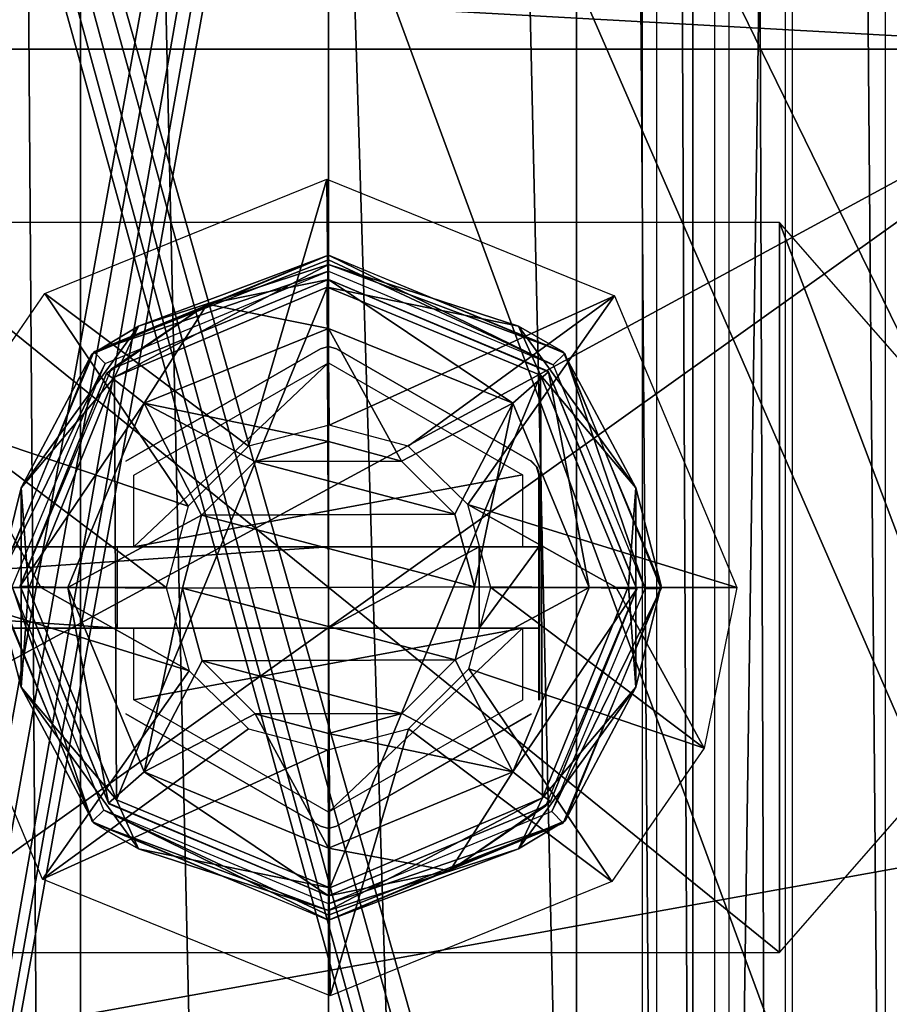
# Model space of a CAD drawing. Header units: millimetres. Extents: x -52 to 137, y -753 to 253.
# Tile 25 of 100: x -10 to 17, y -557 to -527. Entities that reach past the tile are written whole.
import ezdxf

# ---------------------------------------------------------------- set-up
doc = ezdxf.new("R2010")
doc.units = ezdxf.units.MM
doc.header["$LTSCALE"] = 65.185185
for name, color, linetype in [('1190', 7, 'CONTINUOUS'), ('1191', 7, 'CONTINUOUS'), ('1192', 7, 'CONTINUOUS'), ('1496', 7, 'CONTINUOUS'), ('1497', 7, 'CONTINUOUS'), ('1498', 7, 'CONTINUOUS'), ('1499', 7, 'CONTINUOUS'), ('1500', 7, 'CONTINUOUS'), ('1526', 7, 'CONTINUOUS'), ('1527', 7, 'CONTINUOUS'), ('1528', 7, 'CONTINUOUS'), ('1529', 7, 'CONTINUOUS'), ('1530', 7, 'CONTINUOUS'), ('1531', 7, 'CONTINUOUS'), ('1532', 7, 'CONTINUOUS'), ('1533', 7, 'CONTINUOUS'), ('1534', 7, 'CONTINUOUS'), ('1535', 7, 'CONTINUOUS'), ('1536', 7, 'CONTINUOUS'), ('1537', 7, 'CONTINUOUS'), ('1538', 7, 'CONTINUOUS'), ('1539', 7, 'CONTINUOUS'), ('1540', 7, 'CONTINUOUS'), ('1541', 7, 'CONTINUOUS'), ('1542', 7, 'CONTINUOUS'), ('1543', 7, 'CONTINUOUS'), ('1545', 7, 'CONTINUOUS'), ('270', 7, 'CONTINUOUS'), ('271', 7, 'CONTINUOUS'), ('272', 7, 'CONTINUOUS'), ('273', 7, 'CONTINUOUS'), ('274', 7, 'CONTINUOUS'), ('287', 7, 'CONTINUOUS'), ('289', 7, 'CONTINUOUS'), ('517', 7, 'CONTINUOUS'), ('518', 7, 'CONTINUOUS'), ('536', 7, 'CONTINUOUS'), ('567', 7, 'CONTINUOUS'), ('569', 7, 'CONTINUOUS'), ('570', 7, 'CONTINUOUS'), ('579', 7, 'CONTINUOUS'), ('580', 7, 'CONTINUOUS'), ('581', 7, 'CONTINUOUS'), ('582', 7, 'CONTINUOUS')]:
    doc.layers.add(name, color=color, linetype=linetype)

msp = doc.modelspace()

# ---------------------------------------------------------------- linework, layer by layer
at = {"layer": '1190', "color": 7, "linetype": 'Continuous'}
for points in [[(18.508, -252.5, 37.491), (18.508, -747.5, 37.491), (14.305, -252.5, 35.363), (18.508, -252.5, 37.491)], [(14.305, -252.5, 35.363), (18.508, -747.5, 37.491), (14.305, -747.5, 35.363), (14.305, -252.5, 35.363)]]:
    msp.add_3dface(points, dxfattribs=at)
at = {"layer": '1191', "color": 7, "linetype": 'Continuous'}
for points in [[(14.075, -252.5, 35.122), (14.075, -747.5, 35.122), (12.355, -252.5, 31.299), (14.075, -252.5, 35.122)], [(12.355, -252.5, 31.299), (14.075, -747.5, 35.122), (12.355, -747.5, 31.299), (12.355, -252.5, 31.299)]]:
    msp.add_3dface(points, dxfattribs=at)
at = {"layer": '1192', "color": 7, "linetype": 'Continuous'}
for points in [[(9.684, -747.5, 31.004), (9.684, -252.5, 31.004), (11.899, -747.5, 31.004), (9.684, -747.5, 31.004)], [(11.899, -747.5, 31.004), (9.684, -252.5, 31.004), (11.899, -252.5, 31.004), (11.899, -747.5, 31.004)]]:
    msp.add_3dface(points, dxfattribs=at)
at = {"layer": '1496', "color": 7, "linetype": 'Continuous'}
for points in [[(0, -535, -154.498), (-6.7, -537.765, -154.498), (0, -535, -147.498), (0, -535, -154.498)], [(0, -535, -147.498), (-6.7, -537.765, -154.498), (-3.738, -535.766, -147.498), (0, -535, -147.498)], [(-3.738, -535.766, -147.498), (-6.7, -537.765, -154.498), (-6.84, -537.907, -147.498), (-3.738, -535.766, -147.498)], [(-6.7, -537.765, -154.498), (-9.5, -544.45, -154.498), (-6.84, -537.907, -147.498), (-6.7, -537.765, -154.498)], [(-6.84, -537.907, -147.498), (-9.5, -544.45, -154.498), (-9.5, -544.462, -147.498), (-6.84, -537.907, -147.498)], [(-9.5, -544.45, -154.498), (-6.771, -551.164, -154.498), (-9.5, -544.462, -147.498), (-9.5, -544.45, -154.498)], [(-9.5, -544.462, -147.498), (-6.771, -551.164, -154.498), (-6.784, -551.15, -147.498), (-9.5, -544.462, -147.498)], [(-6.771, -551.164, -154.498), (0, -554, -154.498), (-6.784, -551.15, -147.498), (-6.771, -551.164, -154.498)], [(-6.784, -551.15, -147.498), (0, -554, -154.498), (0, -554, -147.498), (-6.784, -551.15, -147.498)]]:
    msp.add_3dface(points, dxfattribs=at)
at = {"layer": '1497', "color": 7, "linetype": 'Continuous'}
for points in [[(0, -535, -154.498), (0, -535, -147.498), (6.784, -537.85, -147.498), (0, -535, -154.498)], [(6.771, -537.836, -154.498), (0, -535, -154.498), (6.784, -537.85, -147.498), (6.771, -537.836, -154.498)], [(9.5, -544.55, -154.498), (6.771, -537.836, -154.498), (9.5, -544.538, -147.498), (9.5, -544.55, -154.498)], [(9.5, -544.538, -147.498), (6.771, -537.836, -154.498), (6.784, -537.85, -147.498), (9.5, -544.538, -147.498)], [(6.7, -551.235, -154.498), (9.5, -544.55, -154.498), (6.84, -551.093, -147.498), (6.7, -551.235, -154.498)], [(6.84, -551.093, -147.498), (9.5, -544.55, -154.498), (9.5, -544.538, -147.498), (6.84, -551.093, -147.498)], [(3.738, -553.234, -147.498), (6.7, -551.235, -154.498), (6.84, -551.093, -147.498), (3.738, -553.234, -147.498)], [(0, -554, -147.498), (0, -554, -154.498), (6.7, -551.235, -154.498), (0, -554, -147.498)], [(0, -554, -147.498), (6.7, -551.235, -154.498), (3.738, -553.234, -147.498), (0, -554, -147.498)]]:
    msp.add_3dface(points, dxfattribs=at)
at = {"layer": '1498', "color": 7, "linetype": 'Continuous'}
for points in [[(6.784, -537.85, -147.498), (0, -535, -147.498), (5.682, -538.818, -143.962), (6.784, -537.85, -147.498)], [(0, -535, -147.498), (0, -536.519, -143.909), (5.682, -538.818, -143.962), (0, -535, -147.498)], [(0, -540, -142.498), (2.254, -540.607, -142.498), (0, -536.519, -143.909), (0, -540, -142.498)], [(0, -536.519, -143.909), (2.254, -540.607, -142.498), (5.682, -538.818, -143.962), (0, -536.519, -143.909)], [(6.784, -537.85, -147.498), (5.682, -538.818, -143.962), (8.036, -544.5, -143.962), (6.784, -537.85, -147.498)], [(9.5, -544.538, -147.498), (6.784, -537.85, -147.498), (8.036, -544.5, -143.962), (9.5, -544.538, -147.498)], [(2.254, -540.607, -142.498), (3.892, -542.244, -142.498), (5.682, -538.818, -143.962), (2.254, -540.607, -142.498)], [(3.892, -542.244, -142.498), (4.5, -544.482, -142.498), (5.682, -538.818, -143.962), (3.892, -542.244, -142.498)], [(5.682, -538.818, -143.962), (4.5, -544.482, -142.498), (8.036, -544.5, -143.962), (5.682, -538.818, -143.962)], [(4.5, -544.482, -142.498), (3.909, -546.726, -142.498), (8.036, -544.5, -143.962), (4.5, -544.482, -142.498)], [(8.036, -544.5, -143.962), (3.909, -546.726, -142.498), (5.682, -550.182, -143.962), (8.036, -544.5, -143.962)], [(9.5, -544.538, -147.498), (8.036, -544.5, -143.962), (5.682, -550.182, -143.962), (9.5, -544.538, -147.498)], [(6.84, -551.093, -147.498), (9.5, -544.538, -147.498), (5.682, -550.182, -143.962), (6.84, -551.093, -147.498)], [(3.909, -546.726, -142.498), (2.266, -548.385, -142.498), (5.682, -550.182, -143.962), (3.909, -546.726, -142.498)], [(2.266, -548.385, -142.498), (0, -549, -142.498), (5.682, -550.182, -143.962), (2.266, -548.385, -142.498)], [(5.682, -550.182, -143.962), (0, -549, -142.498), (0, -552.534, -143.961), (5.682, -550.182, -143.962)], [(3.738, -553.234, -147.498), (5.682, -550.182, -143.962), (0, -552.534, -143.961), (3.738, -553.234, -147.498)], [(3.738, -553.234, -147.498), (6.84, -551.093, -147.498), (5.682, -550.182, -143.962), (3.738, -553.234, -147.498)], [(0, -554, -147.498), (3.738, -553.234, -147.498), (0, -552.534, -143.961), (0, -554, -147.498)]]:
    msp.add_3dface(points, dxfattribs=at)
at = {"layer": '1499', "color": 7, "linetype": 'Continuous'}
for points in [[(0, -535, -147.498), (-3.738, -535.766, -147.498), (0, -536.519, -143.909), (0, -535, -147.498)], [(-3.738, -535.766, -147.498), (-6.84, -537.907, -147.498), (-5.682, -538.818, -143.962), (-3.738, -535.766, -147.498)], [(0, -536.519, -143.909), (-3.738, -535.766, -147.498), (-5.682, -538.818, -143.962), (0, -536.519, -143.909)], [(0, -540, -142.498), (0, -536.519, -143.909), (-5.682, -538.818, -143.962), (0, -540, -142.498)], [(-6.84, -537.907, -147.498), (-9.5, -544.462, -147.498), (-5.682, -538.818, -143.962), (-6.84, -537.907, -147.498)], [(-9.5, -544.462, -147.498), (-8.036, -544.5, -143.962), (-5.682, -538.818, -143.962), (-9.5, -544.462, -147.498)], [(-5.682, -538.818, -143.962), (-8.036, -544.5, -143.962), (-3.909, -542.274, -142.498), (-5.682, -538.818, -143.962)], [(0, -540, -142.498), (-5.682, -538.818, -143.962), (-2.266, -540.615, -142.498), (0, -540, -142.498)], [(-2.266, -540.615, -142.498), (-5.682, -538.818, -143.962), (-3.909, -542.274, -142.498), (-2.266, -540.615, -142.498)], [(-3.909, -542.274, -142.498), (-8.036, -544.5, -143.962), (-4.5, -544.518, -142.498), (-3.909, -542.274, -142.498)], [(-9.5, -544.462, -147.498), (-6.784, -551.15, -147.498), (-8.036, -544.5, -143.962), (-9.5, -544.462, -147.498)], [(-6.784, -551.15, -147.498), (-5.682, -550.182, -143.962), (-8.036, -544.5, -143.962), (-6.784, -551.15, -147.498)], [(-8.036, -544.5, -143.962), (-5.682, -550.182, -143.962), (-4.5, -544.518, -142.498), (-8.036, -544.5, -143.962)], [(-4.5, -544.518, -142.498), (-5.682, -550.182, -143.962), (-3.892, -546.756, -142.498), (-4.5, -544.518, -142.498)], [(-3.892, -546.756, -142.498), (-5.682, -550.182, -143.962), (-2.254, -548.393, -142.498), (-3.892, -546.756, -142.498)], [(-5.682, -550.182, -143.962), (0, -552.534, -143.961), (-2.254, -548.393, -142.498), (-5.682, -550.182, -143.962)], [(0, -552.534, -143.961), (0, -549, -142.498), (-2.254, -548.393, -142.498), (0, -552.534, -143.961)], [(-6.784, -551.15, -147.498), (0, -554, -147.498), (-5.682, -550.182, -143.962), (-6.784, -551.15, -147.498)], [(0, -554, -147.498), (0, -552.534, -143.961), (-5.682, -550.182, -143.962), (0, -554, -147.498)]]:
    msp.add_3dface(points, dxfattribs=at)
at = {"layer": '1500', "color": 7, "linetype": 'Continuous'}
for points in [[(2.254, -540.607, -142.498), (0, -540, -142.498), (-2.266, -540.615, -142.498), (2.254, -540.607, -142.498)], [(3.892, -542.244, -142.498), (-2.266, -540.615, -142.498), (-3.909, -542.274, -142.498), (3.892, -542.244, -142.498)], [(3.892, -542.244, -142.498), (2.254, -540.607, -142.498), (-2.266, -540.615, -142.498), (3.892, -542.244, -142.498)], [(4.5, -544.482, -142.498), (-3.909, -542.274, -142.498), (-4.5, -544.518, -142.498), (4.5, -544.482, -142.498)], [(4.5, -544.482, -142.498), (3.892, -542.244, -142.498), (-3.909, -542.274, -142.498), (4.5, -544.482, -142.498)], [(3.909, -546.726, -142.498), (4.5, -544.482, -142.498), (-4.5, -544.518, -142.498), (3.909, -546.726, -142.498)], [(3.909, -546.726, -142.498), (-4.5, -544.518, -142.498), (-3.892, -546.756, -142.498), (3.909, -546.726, -142.498)], [(2.266, -548.385, -142.498), (3.909, -546.726, -142.498), (-3.892, -546.756, -142.498), (2.266, -548.385, -142.498)], [(2.266, -548.385, -142.498), (-3.892, -546.756, -142.498), (-2.254, -548.393, -142.498), (2.266, -548.385, -142.498)], [(0, -549, -142.498), (2.266, -548.385, -142.498), (-2.254, -548.393, -142.498), (0, -549, -142.498)]]:
    msp.add_3dface(points, dxfattribs=at)
at = {"layer": '1526', "color": 7, "linetype": 'Continuous'}
for points in [[(0, -534.25, -169.748), (-5.853, -536.445, -170.455), (-7.298, -537.303, -169.748), (0, -534.25, -169.748)], [(0, -534.543, -170.455), (-5.853, -536.445, -170.455), (0, -534.25, -169.748), (0, -534.543, -170.455)], [(0, -534.543, -170.455), (-0.043, -535.242, -170.748), (-6.598, -538.02, -170.748), (0, -534.543, -170.455)], [(-5.853, -536.445, -170.455), (0, -534.543, -170.455), (-6.598, -538.02, -170.748), (-5.853, -536.445, -170.455)], [(-9.47, -541.423, -170.455), (-5.853, -536.445, -170.455), (-6.598, -538.02, -170.748), (-9.47, -541.423, -170.455)], [(-5.853, -536.445, -170.455), (-9.47, -541.423, -170.455), (-7.298, -537.303, -169.748), (-5.853, -536.445, -170.455)], [(-7.298, -537.303, -169.748), (-9.47, -541.423, -170.455), (-10.25, -544.548, -169.748), (-7.298, -537.303, -169.748)], [(-9.247, -544.543, -170.748), (-9.47, -541.423, -170.455), (-6.598, -538.02, -170.748), (-9.247, -544.543, -170.748)], [(-9.47, -541.423, -170.455), (-9.47, -547.577, -170.455), (-10.25, -544.548, -169.748), (-9.47, -541.423, -170.455)], [(-9.47, -547.577, -170.455), (-9.47, -541.423, -170.455), (-9.247, -544.543, -170.748), (-9.47, -547.577, -170.455)], [(-10.25, -544.548, -169.748), (-9.47, -547.577, -170.455), (-7.231, -551.765, -169.748), (-10.25, -544.548, -169.748)], [(-6.538, -551.041, -170.748), (-9.47, -547.577, -170.455), (-9.247, -544.543, -170.748), (-6.538, -551.041, -170.748)], [(-5.853, -552.555, -170.455), (-9.47, -547.577, -170.455), (-6.538, -551.041, -170.748), (-5.853, -552.555, -170.455)], [(-9.47, -547.577, -170.455), (-5.853, -552.555, -170.455), (-7.231, -551.765, -169.748), (-9.47, -547.577, -170.455)], [(0.043, -553.758, -170.748), (-5.853, -552.555, -170.455), (-6.538, -551.041, -170.748), (0.043, -553.758, -170.748)], [(-5.853, -552.555, -170.455), (0, -554.457, -170.455), (-7.231, -551.765, -169.748), (-5.853, -552.555, -170.455)], [(-7.231, -551.765, -169.748), (0, -554.457, -170.455), (0, -554.75, -169.748), (-7.231, -551.765, -169.748)], [(0, -554.457, -170.455), (-5.853, -552.555, -170.455), (0.043, -553.758, -170.748), (0, -554.457, -170.455)]]:
    msp.add_3dface(points, dxfattribs=at)
at = {"layer": '1527', "color": 7, "linetype": 'Continuous'}
for points in [[(-0.043, -535.242, -170.748), (-6.538, -551.041, -170.748), (-6.598, -538.02, -170.748), (-0.043, -535.242, -170.748)], [(-0.043, -535.242, -170.748), (0.043, -553.758, -170.748), (-6.538, -551.041, -170.748), (-0.043, -535.242, -170.748)], [(0.043, -553.758, -170.748), (-0.043, -535.242, -170.748), (6.538, -537.959, -170.748), (0.043, -553.758, -170.748)], [(-6.538, -551.041, -170.748), (-9.247, -544.543, -170.748), (-6.598, -538.02, -170.748), (-6.538, -551.041, -170.748)], [(6.598, -550.98, -170.748), (0.043, -553.758, -170.748), (6.538, -537.959, -170.748), (6.598, -550.98, -170.748)], [(9.247, -544.457, -170.748), (6.598, -550.98, -170.748), (6.538, -537.959, -170.748), (9.247, -544.457, -170.748)]]:
    msp.add_3dface(points, dxfattribs=at)
at = {"layer": '1528', "color": 7, "linetype": 'Continuous'}
for points in [[(0, -534.543, -170.455), (0, -534.25, -169.748), (7.231, -537.235, -169.748), (0, -534.543, -170.455)], [(-0.043, -535.242, -170.748), (0, -534.543, -170.455), (5.853, -536.445, -170.455), (-0.043, -535.242, -170.748)], [(5.853, -536.445, -170.455), (0, -534.543, -170.455), (7.231, -537.235, -169.748), (5.853, -536.445, -170.455)], [(6.538, -537.959, -170.748), (-0.043, -535.242, -170.748), (5.853, -536.445, -170.455), (6.538, -537.959, -170.748)], [(9.47, -541.423, -170.455), (6.538, -537.959, -170.748), (5.853, -536.445, -170.455), (9.47, -541.423, -170.455)], [(9.47, -541.423, -170.455), (5.853, -536.445, -170.455), (7.231, -537.235, -169.748), (9.47, -541.423, -170.455)], [(10.25, -544.452, -169.748), (9.47, -541.423, -170.455), (7.231, -537.235, -169.748), (10.25, -544.452, -169.748)], [(9.247, -544.457, -170.748), (6.538, -537.959, -170.748), (9.47, -541.423, -170.455), (9.247, -544.457, -170.748)], [(9.47, -547.577, -170.455), (9.247, -544.457, -170.748), (9.47, -541.423, -170.455), (9.47, -547.577, -170.455)], [(9.47, -547.577, -170.455), (9.47, -541.423, -170.455), (10.25, -544.452, -169.748), (9.47, -547.577, -170.455)], [(6.598, -550.98, -170.748), (9.247, -544.457, -170.748), (9.47, -547.577, -170.455), (6.598, -550.98, -170.748)], [(7.298, -551.697, -169.748), (9.47, -547.577, -170.455), (10.25, -544.452, -169.748), (7.298, -551.697, -169.748)], [(5.853, -552.555, -170.455), (6.598, -550.98, -170.748), (9.47, -547.577, -170.455), (5.853, -552.555, -170.455)], [(5.853, -552.555, -170.455), (9.47, -547.577, -170.455), (7.298, -551.697, -169.748), (5.853, -552.555, -170.455)], [(0, -554.457, -170.455), (0.043, -553.758, -170.748), (6.598, -550.98, -170.748), (0, -554.457, -170.455)], [(0, -554.457, -170.455), (6.598, -550.98, -170.748), (5.853, -552.555, -170.455), (0, -554.457, -170.455)], [(0, -554.75, -169.748), (5.853, -552.555, -170.455), (7.298, -551.697, -169.748), (0, -554.75, -169.748)], [(0, -554.75, -169.748), (0, -554.457, -170.455), (5.853, -552.555, -170.455), (0, -554.75, -169.748)]]:
    msp.add_3dface(points, dxfattribs=at)
at = {"layer": '1529', "color": 7, "linetype": 'Continuous'}
for points in [[(6.25, -548.397, -170.748), (0.25, -551.861, -170.748), (6.25, -548.397, -174.848), (6.25, -548.397, -170.748)], [(6.25, -548.397, -174.848), (0.25, -551.861, -170.748), (6.245, -548.4, -175.348), (6.25, -548.397, -174.848)], [(0.25, -551.861, -170.748), (6.232, -548.408, -175.848), (6.245, -548.4, -175.348), (0.25, -551.861, -170.748)], [(0.25, -551.861, -175.848), (6.232, -548.408, -175.848), (0.25, -551.861, -170.748), (0.25, -551.861, -175.848)]]:
    msp.add_3dface(points, dxfattribs=at)
at = {"layer": '1530', "color": 7, "linetype": 'Continuous'}
for points in [[(-0.25, -551.861, -175.848), (-0.25, -551.861, -170.748), (-6.25, -548.397, -170.748), (-0.25, -551.861, -175.848)], [(-6.25, -548.397, -175.848), (-0.25, -551.861, -175.848), (-6.25, -548.397, -170.748), (-6.25, -548.397, -175.848)]]:
    msp.add_3dface(points, dxfattribs=at)
at = {"layer": '1531', "color": 7, "linetype": 'Continuous'}
for points in [[(-0.25, -551.861, -175.848), (0, -551.928, -175.848), (-0.25, -551.861, -170.748), (-0.25, -551.861, -175.848)], [(-0.25, -551.861, -170.748), (0, -551.928, -175.848), (0, -551.928, -170.748), (-0.25, -551.861, -170.748)], [(0.25, -551.861, -175.848), (0.25, -551.861, -170.748), (0, -551.928, -170.748), (0.25, -551.861, -175.848)], [(0, -551.928, -175.848), (0.25, -551.861, -175.848), (0, -551.928, -170.748), (0, -551.928, -175.848)]]:
    msp.add_3dface(points, dxfattribs=at)
at = {"layer": '1532', "color": 7, "linetype": 'Continuous'}
for points in [[(0, -537.572, -176.348), (5.982, -541.025, -176.348), (-6, -543.25, -176.348), (0, -537.572, -176.348)], [(-6, -541.036, -176.348), (0, -537.572, -176.348), (-6, -543.25, -176.348), (-6, -541.036, -176.348)], [(5.982, -541.025, -176.348), (5.982, -543.25, -176.348), (-6, -543.25, -176.348), (5.982, -541.025, -176.348)]]:
    msp.add_3dface(points, dxfattribs=at)
at = {"layer": '1533', "color": 7, "linetype": 'Continuous'}
for points in [[(-6, -545.75, -176.348), (5.982, -545.75, -176.348), (-6, -547.964, -176.348), (-6, -545.75, -176.348)], [(-6, -547.964, -176.348), (5.982, -545.75, -176.348), (0, -551.428, -176.348), (-6, -547.964, -176.348)], [(0, -551.428, -176.348), (5.982, -545.75, -176.348), (5.982, -547.975, -176.348), (0, -551.428, -176.348)]]:
    msp.add_3dface(points, dxfattribs=at)
at = {"layer": '1534', "color": 7, "linetype": 'Continuous'}
for points in [[(6.482, -543.25, -175.866), (6.482, -541.025, -175.866), (6.495, -541.033, -175.357), (6.482, -543.25, -175.866)], [(6.482, -545.75, -175.866), (6.482, -543.25, -175.866), (6.495, -541.033, -175.357), (6.482, -545.75, -175.866)], [(6.482, -547.975, -175.866), (6.482, -545.75, -175.866), (6.495, -541.033, -175.357), (6.482, -547.975, -175.866)], [(6.495, -547.967, -175.357), (6.482, -547.975, -175.866), (6.495, -541.033, -175.357), (6.495, -547.967, -175.357)], [(6.5, -541.036, -174.848), (6.495, -547.967, -175.357), (6.495, -541.033, -175.357), (6.5, -541.036, -174.848)], [(6.5, -547.964, -174.848), (6.495, -547.967, -175.357), (6.5, -541.036, -174.848), (6.5, -547.964, -174.848)], [(0, -543.25, -192.848), (4.646, -543.25, -184.893), (0, -545.75, -192.848), (0, -543.25, -192.848)], [(0, -545.75, -192.848), (4.646, -543.25, -184.893), (4.646, -545.75, -184.893), (0, -545.75, -192.848)], [(4.646, -543.25, -184.893), (6.482, -543.25, -175.866), (4.646, -545.75, -184.893), (4.646, -543.25, -184.893)], [(4.646, -545.75, -184.893), (6.482, -543.25, -175.866), (6.482, -545.75, -175.866), (4.646, -545.75, -184.893)]]:
    msp.add_3dface(points, dxfattribs=at)
at = {"layer": '1535', "color": 7, "linetype": 'Continuous'}
for points in [[(-43.1, -543.25, -174.848), (-6.5, -543.25, -174.848), (-41.423, -543.25, -184.416), (-43.1, -543.25, -174.848)], [(-41.423, -543.25, -184.416), (-6.5, -543.25, -174.848), (-36.6, -543.25, -192.848), (-41.423, -543.25, -184.416)], [(-6, -543.25, -176.348), (0, -543.25, -192.848), (-36.6, -543.25, -192.848), (-6, -543.25, -176.348)], [(-6.345, -543.25, -176.21), (-6, -543.25, -176.348), (-36.6, -543.25, -192.848), (-6.345, -543.25, -176.21)], [(-6.5, -543.25, -175.848), (-6.345, -543.25, -176.21), (-36.6, -543.25, -192.848), (-6.5, -543.25, -175.848)], [(-6.5, -543.25, -174.848), (-6.5, -543.25, -175.848), (-36.6, -543.25, -192.848), (-6.5, -543.25, -174.848)], [(-6, -543.25, -176.348), (5.982, -543.25, -176.348), (0, -543.25, -192.848), (-6, -543.25, -176.348)], [(0, -543.25, -192.848), (5.982, -543.25, -176.348), (4.646, -543.25, -184.893), (0, -543.25, -192.848)], [(4.646, -543.25, -184.893), (5.982, -543.25, -176.348), (6.337, -543.25, -176.2), (4.646, -543.25, -184.893)], [(6.482, -543.25, -175.866), (4.646, -543.25, -184.893), (6.337, -543.25, -176.2), (6.482, -543.25, -175.866)]]:
    msp.add_3dface(points, dxfattribs=at)
at = {"layer": '1536', "color": 7, "linetype": 'Continuous'}
for points in [[(-0.25, -537.139, -170.748), (-0.25, -537.139, -175.848), (-6.25, -540.603, -175.848), (-0.25, -537.139, -170.748)], [(-0.25, -537.139, -170.748), (-6.25, -540.603, -175.848), (-6.25, -540.603, -170.748), (-0.25, -537.139, -170.748)]]:
    msp.add_3dface(points, dxfattribs=at)
at = {"layer": '1537', "color": 7, "linetype": 'Continuous'}
for points in [[(0, -537.072, -175.848), (-0.25, -537.139, -175.848), (0, -537.072, -170.748), (0, -537.072, -175.848)], [(0, -537.072, -170.748), (-0.25, -537.139, -175.848), (-0.25, -537.139, -170.748), (0, -537.072, -170.748)], [(0.25, -537.139, -170.748), (0.25, -537.139, -175.848), (0, -537.072, -175.848), (0.25, -537.139, -170.748)], [(0.25, -537.139, -170.748), (0, -537.072, -175.848), (0, -537.072, -170.748), (0.25, -537.139, -170.748)]]:
    msp.add_3dface(points, dxfattribs=at)
at = {"layer": '1538', "color": 7, "linetype": 'Continuous'}
for points in [[(0.25, -537.139, -175.848), (6.25, -540.603, -170.748), (6.232, -540.592, -175.848), (0.25, -537.139, -175.848)], [(6.25, -540.603, -170.748), (0.25, -537.139, -175.848), (0.25, -537.139, -170.748), (6.25, -540.603, -170.748)], [(6.232, -540.592, -175.848), (6.25, -540.603, -170.748), (6.245, -540.6, -175.348), (6.232, -540.592, -175.848)], [(6.25, -540.603, -170.748), (6.25, -540.603, -174.848), (6.245, -540.6, -175.348), (6.25, -540.603, -170.748)]]:
    msp.add_3dface(points, dxfattribs=at)
at = {"layer": '1539', "color": 7, "linetype": 'Continuous'}
for points in [[(6.433, -540.786, -174.848), (6.232, -540.592, -175.848), (6.245, -540.6, -175.348), (6.433, -540.786, -174.848)], [(6.232, -540.592, -175.848), (6.433, -540.786, -174.848), (6.415, -540.775, -175.858), (6.232, -540.592, -175.848)], [(6.25, -540.603, -174.848), (6.433, -540.786, -174.848), (6.245, -540.6, -175.348), (6.25, -540.603, -174.848)], [(6.495, -541.033, -175.357), (6.482, -541.025, -175.866), (6.415, -540.775, -175.858), (6.495, -541.033, -175.357)], [(6.5, -541.036, -174.848), (6.495, -541.033, -175.357), (6.415, -540.775, -175.858), (6.5, -541.036, -174.848)], [(6.433, -540.786, -174.848), (6.5, -541.036, -174.848), (6.415, -540.775, -175.858), (6.433, -540.786, -174.848)]]:
    msp.add_3dface(points, dxfattribs=at)
at = {"layer": '1540', "color": 7, "linetype": 'Continuous'}
for points in [[(6.25, -540.603, -174.848), (6.25, -540.603, -170.748), (6.433, -540.786, -170.748), (6.25, -540.603, -174.848)], [(6.433, -540.786, -174.848), (6.25, -540.603, -174.848), (6.433, -540.786, -170.748), (6.433, -540.786, -174.848)], [(6.5, -541.036, -170.748), (6.5, -541.036, -174.848), (6.433, -540.786, -174.848), (6.5, -541.036, -170.748)], [(6.5, -541.036, -170.748), (6.433, -540.786, -174.848), (6.433, -540.786, -170.748), (6.5, -541.036, -170.748)]]:
    msp.add_3dface(points, dxfattribs=at)
at = {"layer": '1541', "color": 7, "linetype": 'Continuous'}
for points in [[(6.5, -547.964, -174.848), (6.5, -541.036, -174.848), (6.5, -547.964, -170.748), (6.5, -547.964, -174.848)], [(6.5, -547.964, -170.748), (6.5, -541.036, -174.848), (6.5, -541.036, -170.748), (6.5, -547.964, -170.748)]]:
    msp.add_3dface(points, dxfattribs=at)
at = {"layer": '1542', "color": 7, "linetype": 'Continuous'}
for points in [[(-43.1, -545.75, -174.848), (-36.6, -545.75, -192.848), (-6.5, -545.75, -175.848), (-43.1, -545.75, -174.848)], [(-6.5, -545.75, -174.848), (-43.1, -545.75, -174.848), (-6.5, -545.75, -175.848), (-6.5, -545.75, -174.848)], [(-36.6, -545.75, -192.848), (0, -545.75, -192.848), (-6.5, -545.75, -175.848), (-36.6, -545.75, -192.848)], [(-6.5, -545.75, -175.848), (0, -545.75, -192.848), (-6.362, -545.75, -176.193), (-6.5, -545.75, -175.848)], [(-6.362, -545.75, -176.193), (0, -545.75, -192.848), (-6, -545.75, -176.348), (-6.362, -545.75, -176.193)], [(0, -545.75, -192.848), (4.646, -545.75, -184.893), (-6, -545.75, -176.348), (0, -545.75, -192.848)], [(-6, -545.75, -176.348), (4.646, -545.75, -184.893), (5.982, -545.75, -176.348), (-6, -545.75, -176.348)], [(4.646, -545.75, -184.893), (6.482, -545.75, -175.866), (6.321, -545.75, -176.216), (4.646, -545.75, -184.893)], [(5.982, -545.75, -176.348), (4.646, -545.75, -184.893), (6.321, -545.75, -176.216), (5.982, -545.75, -176.348)]]:
    msp.add_3dface(points, dxfattribs=at)
at = {"layer": '1543', "color": 7, "linetype": 'Continuous'}
for points in [[(-6.5, -543.25, -174.848), (-43.1, -543.25, -174.848), (-6.5, -545.75, -174.848), (-6.5, -543.25, -174.848)], [(-43.1, -543.25, -174.848), (-43.1, -545.75, -174.848), (-6.5, -545.75, -174.848), (-43.1, -543.25, -174.848)]]:
    msp.add_3dface(points, dxfattribs=at)
at = {"layer": '1545', "color": 7, "linetype": 'Continuous'}
for points in [[(-36.6, -543.25, -192.848), (0, -543.25, -192.848), (-36.6, -545.75, -192.848), (-36.6, -543.25, -192.848)], [(0, -543.25, -192.848), (0, -545.75, -192.848), (-36.6, -545.75, -192.848), (0, -543.25, -192.848)]]:
    msp.add_3dface(points, dxfattribs=at)
at = {"layer": '270', "color": 7, "linetype": 'Continuous'}
for points in [[(0, -253.17, 39.804), (-11.231, -253.17, 35.689), (0, -747.32, 39.804), (0, -253.17, 39.804)], [(0, -747.32, 39.804), (-11.231, -253.17, 35.689), (-11.231, -747.32, 35.689), (0, -747.32, 39.804)], [(11.231, -253.17, 35.689), (0, -253.17, 39.804), (11.231, -747.32, 35.689), (11.231, -253.17, 35.689)], [(11.231, -747.32, 35.689), (0, -253.17, 39.804), (0, -747.32, 39.804), (11.231, -747.32, 35.689)]]:
    msp.add_3dface(points, dxfattribs=at)
at = {"layer": '271', "color": 7, "linetype": 'Continuous'}
for points in [[(11.231, -253.17, 35.689), (11.231, -747.32, 35.689), (7.64, -253.17, 27.704), (11.231, -253.17, 35.689)], [(7.64, -253.17, 27.704), (11.231, -747.32, 35.689), (7.64, -747.32, 27.704), (7.64, -253.17, 27.704)]]:
    msp.add_3dface(points, dxfattribs=at)
at = {"layer": '272', "color": 7, "linetype": 'Continuous'}
for points in [[(7.64, -253.17, 27.704), (7.64, -747.32, 27.704), (-7.64, -253.17, 27.704), (7.64, -253.17, 27.704)], [(-7.64, -253.17, 27.704), (7.64, -747.32, 27.704), (-7.64, -747.32, 27.704), (-7.64, -253.17, 27.704)]]:
    msp.add_3dface(points, dxfattribs=at)
at = {"layer": '273', "color": 7, "linetype": 'Continuous'}
for points in [[(-11.231, -747.32, 35.689), (-11.231, -253.17, 35.689), (-7.64, -747.32, 27.704), (-11.231, -747.32, 35.689)], [(-11.231, -253.17, 35.689), (-7.64, -253.17, 27.704), (-7.64, -747.32, 27.704), (-11.231, -253.17, 35.689)]]:
    msp.add_3dface(points, dxfattribs=at)
at = {"layer": '274', "color": 7, "linetype": 'Continuous'}
for points in [[(10.108, -252.5, 37.416), (10.108, -747.5, 37.416), (17.173, -252.5, 40.991), (10.108, -252.5, 37.416)], [(17.173, -252.5, 40.991), (10.108, -747.5, 37.416), (17.173, -747.5, 40.991), (17.173, -252.5, 40.991)]]:
    msp.add_3dface(points, dxfattribs=at)
at = {"layer": '287', "color": 7, "linetype": 'Continuous'}
for points in [[(-29.5, -449.5, -119.36), (-28.791, -449.872, -119.36), (26.5, -651.575, -119.36), (-29.5, -449.5, -119.36)], [(-26.5, -651.575, -119.36), (-29.5, -449.5, -119.36), (26.5, -651.575, -119.36), (-26.5, -651.575, -119.36)], [(-28.791, -449.872, -119.36), (-28, -450, -119.36), (26.5, -651.575, -119.36), (-28.791, -449.872, -119.36)], [(28, -450, -119.36), (29.5, -652.815, -119.36), (-28, -450, -119.36), (28, -450, -119.36)], [(-28, -450, -119.36), (29.5, -652.815, -119.36), (28.123, -651.898, -119.36), (-28, -450, -119.36)], [(26.5, -651.575, -119.36), (-28, -450, -119.36), (28.123, -651.898, -119.36), (26.5, -651.575, -119.36)]]:
    msp.add_3dface(points, dxfattribs=at)
at = {"layer": '289', "color": 7, "linetype": 'Continuous'}
for points in [[(28.5, -347.92, -114.36), (27.531, -348.293, -114.36), (-26.5, -651.575, -114.36), (28.5, -347.92, -114.36)], [(28.5, -347.92, -114.36), (-26.5, -651.575, -114.36), (26.5, -651.575, -114.36), (28.5, -347.92, -114.36)], [(-27.531, -651.702, -114.36), (26.5, -348.42, -114.36), (-28.5, -652.075, -114.36), (-27.531, -651.702, -114.36)], [(-28.5, -652.075, -114.36), (26.5, -348.42, -114.36), (-26.5, -348.42, -114.36), (-28.5, -652.075, -114.36)], [(-26.5, -651.575, -114.36), (26.5, -348.42, -114.36), (-27.531, -651.702, -114.36), (-26.5, -651.575, -114.36)], [(27.531, -348.293, -114.36), (26.5, -348.42, -114.36), (-26.5, -651.575, -114.36), (27.531, -348.293, -114.36)]]:
    msp.add_3dface(points, dxfattribs=at)
at = {"layer": '517', "color": 7, "linetype": 'Continuous'}
for points in [[(-30.5, -561.804, -159.998), (-30.5, -438.196, -159.998), (15, -561.804, -159.998), (-30.5, -561.804, -159.998)], [(-30.5, -438.196, -159.998), (25, -448.196, -159.998), (25, -551.804, -159.998), (-30.5, -438.196, -159.998)], [(15, -561.804, -159.998), (-30.5, -438.196, -159.998), (22.07, -558.874, -159.998), (15, -561.804, -159.998)], [(22.07, -558.874, -159.998), (-30.5, -438.196, -159.998), (25, -551.804, -159.998), (22.07, -558.874, -159.998)]]:
    msp.add_3dface(points, dxfattribs=at)
at = {"layer": '518', "color": 7, "linetype": 'Continuous'}
for points in [[(-30.5, -438.196, -156.998), (-30.5, -561.804, -156.998), (15, -438.196, -156.998), (-30.5, -438.196, -156.998)], [(15, -438.196, -156.998), (-30.5, -561.804, -156.998), (22.07, -441.126, -156.998), (15, -438.196, -156.998)], [(-30.5, -561.804, -156.998), (25, -448.196, -156.998), (22.07, -441.126, -156.998), (-30.5, -561.804, -156.998)], [(25, -448.196, -156.998), (-30.5, -561.804, -156.998), (25, -551.804, -156.998), (25, -448.196, -156.998)], [(25, -551.804, -156.998), (-30.5, -561.804, -156.998), (22.069, -558.874, -156.998), (25, -551.804, -156.998)]]:
    msp.add_3dface(points, dxfattribs=at)
at = {"layer": '536', "color": 7, "linetype": 'Continuous'}
for points in [[(-13.9, -533.25, -154.998), (-13.9, -555.75, -154.998), (13.9, -555.75, -154.998), (-13.9, -533.25, -154.998)], [(13.9, -533.25, -154.998), (-13.9, -533.25, -154.998), (13.9, -555.75, -154.998), (13.9, -533.25, -154.998)], [(19.839, -540.03, -154.998), (13.9, -533.25, -154.998), (19.839, -548.97, -154.998), (19.839, -540.03, -154.998)], [(19.839, -548.97, -154.998), (13.9, -533.25, -154.998), (13.9, -555.75, -154.998), (19.839, -548.97, -154.998)]]:
    msp.add_3dface(points, dxfattribs=at)
at = {"layer": '567', "linetype": 'Continuous'}
for points in [[(25, -527.9, -159.998), (25, -522.315, -162.313), (-25, -527.9, -159.998), (25, -527.9, -159.998)], [(-25, -527.9, -159.998), (25, -522.315, -162.313), (-25, -522.315, -162.313), (-25, -527.9, -159.998)]]:
    msp.add_3dface(points, dxfattribs=at)
at = {"layer": '569', "linetype": 'Continuous'}
for points in [[(25, -525.142, -165.14), (25, -527.9, -163.998), (-25, -525.142, -165.14), (25, -525.142, -165.14)], [(25, -527.9, -163.998), (-25, -527.9, -163.998), (-25, -525.142, -165.14), (25, -527.9, -163.998)]]:
    msp.add_3dface(points, dxfattribs=at)
at = {"layer": '570', "linetype": 'Continuous'}
for points in [[(-25, -527.9, -163.998), (25, -527.9, -163.998), (-25, -555, -163.998), (-25, -527.9, -163.998)], [(-25, -555, -163.998), (25, -527.9, -163.998), (-20, -560, -163.998), (-25, -555, -163.998)], [(-20, -560, -163.998), (25, -527.9, -163.998), (20, -560, -163.998), (-20, -560, -163.998)]]:
    msp.add_3dface(points, dxfattribs=at)
at = {"layer": '579', "color": 7, "linetype": 'Continuous'}
for points in [[(0, -534.25, -169.248), (-7.236, -537.24, -169.248), (0, -534.396, -168.894), (0, -534.25, -169.248)], [(-7.236, -537.24, -169.248), (0, -534.75, -168.748), (0, -534.396, -168.894), (-7.236, -537.24, -169.248)], [(-6.883, -537.594, -168.748), (0, -534.75, -168.748), (-7.236, -537.24, -169.248), (-6.883, -537.594, -168.748)], [(-10.25, -544.466, -169.248), (-6.883, -537.594, -168.748), (-7.236, -537.24, -169.248), (-10.25, -544.466, -169.248)], [(-9.75, -544.468, -168.748), (-6.883, -537.594, -168.748), (-10.25, -544.466, -169.248), (-9.75, -544.468, -168.748)], [(-7.283, -551.712, -169.248), (-9.75, -544.468, -168.748), (-10.25, -544.466, -169.248), (-7.283, -551.712, -169.248)], [(-6.928, -551.36, -168.748), (-9.75, -544.468, -168.748), (-7.283, -551.712, -169.248), (-6.928, -551.36, -168.748)], [(0, -554.75, -169.248), (-6.928, -551.36, -168.748), (-7.283, -551.712, -169.248), (0, -554.75, -169.248)], [(0, -554.25, -168.748), (-6.928, -551.36, -168.748), (0, -554.604, -168.894), (0, -554.25, -168.748)], [(0, -554.604, -168.894), (-6.928, -551.36, -168.748), (0, -554.75, -169.248), (0, -554.604, -168.894)]]:
    msp.add_3dface(points, dxfattribs=at)
at = {"layer": '580', "color": 7, "linetype": 'Continuous'}
for points in [[(0, -534.25, -169.248), (0, -534.396, -168.894), (6.928, -537.64, -168.748), (0, -534.25, -169.248)], [(0, -534.25, -169.248), (6.928, -537.64, -168.748), (7.283, -537.288, -169.248), (0, -534.25, -169.248)], [(0, -534.396, -168.894), (0, -534.75, -168.748), (6.928, -537.64, -168.748), (0, -534.396, -168.894)], [(6.928, -537.64, -168.748), (9.75, -544.532, -168.748), (7.283, -537.288, -169.248), (6.928, -537.64, -168.748)], [(7.283, -537.288, -169.248), (9.75, -544.532, -168.748), (10.25, -544.534, -169.248), (7.283, -537.288, -169.248)], [(9.75, -544.532, -168.748), (6.883, -551.406, -168.748), (10.25, -544.534, -169.248), (9.75, -544.532, -168.748)], [(10.25, -544.534, -169.248), (6.883, -551.406, -168.748), (7.236, -551.76, -169.248), (10.25, -544.534, -169.248)], [(6.883, -551.406, -168.748), (0, -554.25, -168.748), (7.236, -551.76, -169.248), (6.883, -551.406, -168.748)], [(0, -554.25, -168.748), (0, -554.604, -168.894), (7.236, -551.76, -169.248), (0, -554.25, -168.748)], [(0, -554.604, -168.894), (0, -554.75, -169.248), (7.236, -551.76, -169.248), (0, -554.604, -168.894)]]:
    msp.add_3dface(points, dxfattribs=at)
at = {"layer": '581', "linetype": 'Continuous'}
for points in [[(-8.737, -535.435, -167.581), (-0.05, -531.91, -167.581), (-2.462, -540.148, -168.998), (-8.737, -535.435, -167.581)], [(-2.462, -540.148, -168.998), (-0.05, -531.91, -167.581), (0.02, -539.5, -168.998), (-2.462, -540.148, -168.998)], [(-0.05, -531.91, -167.581), (8.814, -535.509, -167.581), (0.02, -539.5, -168.998), (-0.05, -531.91, -167.581)], [(-11.575, -539.546, -167.581), (-8.737, -535.435, -167.581), (-4.328, -541.996, -168.998), (-11.575, -539.546, -167.581)], [(-4.328, -541.996, -168.998), (-8.737, -535.435, -167.581), (-2.462, -540.148, -168.998), (-4.328, -541.996, -168.998)], [(0.02, -539.5, -168.998), (8.814, -535.509, -167.581), (2.46, -540.147, -168.998), (0.02, -539.5, -168.998)], [(2.46, -540.147, -168.998), (8.814, -535.509, -167.581), (4.292, -541.936, -168.998), (2.46, -540.147, -168.998)], [(8.814, -535.509, -167.581), (12.59, -544.5, -167.581), (4.292, -541.936, -168.998), (8.814, -535.509, -167.581)], [(-12.59, -544.5, -167.581), (-11.575, -539.546, -167.581), (-8.864, -544.5, -168.64), (-12.59, -544.5, -167.581)], [(-8.864, -544.5, -168.64), (-11.575, -539.546, -167.581), (-5, -544.5, -168.998), (-8.864, -544.5, -168.64)], [(-5, -544.5, -168.998), (-11.575, -539.546, -167.581), (-4.328, -541.996, -168.998), (-5, -544.5, -168.998)], [(4.292, -541.936, -168.998), (12.59, -544.5, -167.581), (8.864, -544.5, -168.64), (4.292, -541.936, -168.998)], [(5, -544.5, -168.998), (4.292, -541.936, -168.998), (8.864, -544.5, -168.64), (5, -544.5, -168.998)]]:
    msp.add_3dface(points, dxfattribs=at)
at = {"layer": '582', "linetype": 'Continuous'}
for points in [[(-12.59, -544.5, -167.581), (-8.864, -544.5, -168.64), (-4.292, -547.064, -168.998), (-12.59, -544.5, -167.581)], [(-12.59, -544.5, -167.581), (-4.292, -547.064, -168.998), (-8.814, -553.491, -167.581), (-12.59, -544.5, -167.581)], [(-8.864, -544.5, -168.64), (-5, -544.5, -168.998), (-4.292, -547.064, -168.998), (-8.864, -544.5, -168.64)], [(4.328, -547.004, -168.998), (5, -544.5, -168.998), (11.575, -549.454, -167.581), (4.328, -547.004, -168.998)], [(5, -544.5, -168.998), (8.864, -544.5, -168.64), (11.575, -549.454, -167.581), (5, -544.5, -168.998)], [(8.864, -544.5, -168.64), (12.59, -544.5, -167.581), (11.575, -549.454, -167.581), (8.864, -544.5, -168.64)], [(-4.292, -547.064, -168.998), (-2.46, -548.853, -168.998), (-8.814, -553.491, -167.581), (-4.292, -547.064, -168.998)], [(2.462, -548.852, -168.998), (4.328, -547.004, -168.998), (8.737, -553.565, -167.581), (2.462, -548.852, -168.998)], [(8.737, -553.565, -167.581), (4.328, -547.004, -168.998), (11.575, -549.454, -167.581), (8.737, -553.565, -167.581)], [(-2.46, -548.853, -168.998), (-0.02, -549.5, -168.998), (-8.814, -553.491, -167.581), (-2.46, -548.853, -168.998)], [(-0.02, -549.5, -168.998), (2.462, -548.852, -168.998), (0.05, -557.09, -167.581), (-0.02, -549.5, -168.998)], [(0.05, -557.09, -167.581), (2.462, -548.852, -168.998), (8.737, -553.565, -167.581), (0.05, -557.09, -167.581)], [(-8.814, -553.491, -167.581), (-0.02, -549.5, -168.998), (0.05, -557.09, -167.581), (-8.814, -553.491, -167.581)]]:
    msp.add_3dface(points, dxfattribs=at)

doc.saveas('drawing.dxf')
